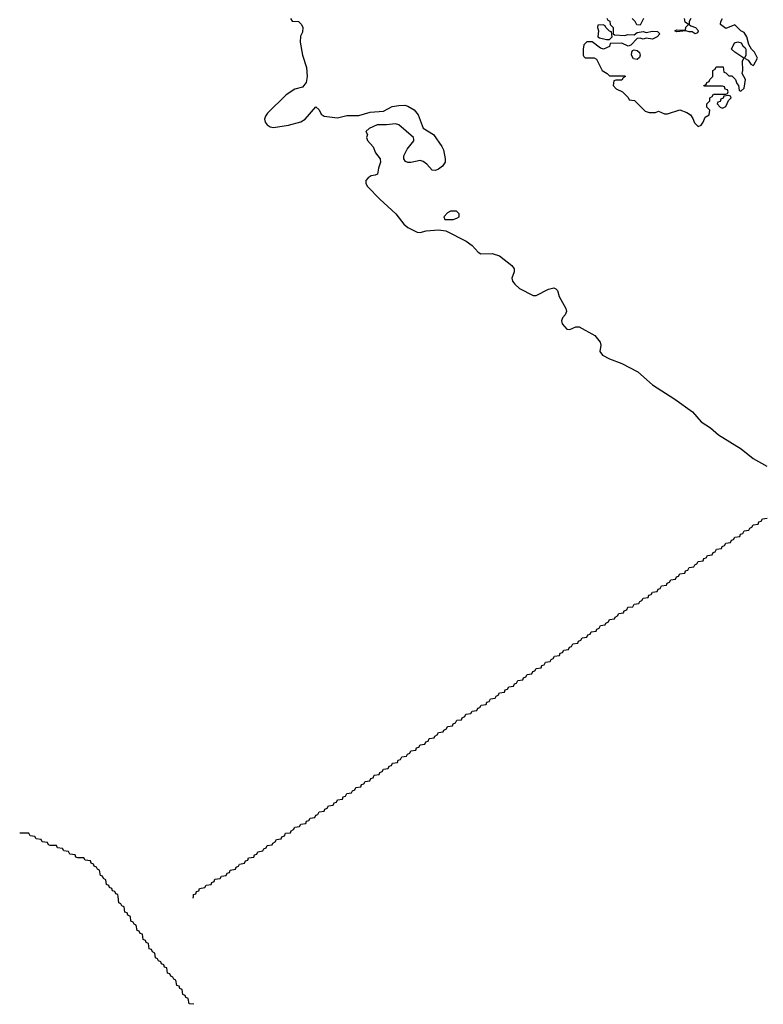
# Model space of a CAD drawing. Header units: inches. Extents: x 2722057 to 2913084, y 892730 to 1030005.
# Tile 176 of 231: x 2844990 to 2849856, y 929294 to 935742. Entities that reach past the tile are written whole.
import ezdxf

# ---------------------------------------------------------------- set-up
doc = ezdxf.new("R2010")
doc.units = ezdxf.units.IN
doc.header["$MEASUREMENT"] = 0
doc.layers.add('C8942', color=7, linetype='Continuous')
doc.layers.add('C8943', color=7, linetype='Continuous')

msp = doc.modelspace()

# ---------------------------------------------------------------- linework, layer by layer
at = {"layer": 'C8942', "color": 2}
msp.add_line((2846126, 929990, -2), (2846126.6, 930000, -2), dxfattribs=at)
at = {"layer": 'C8942', "color": 2, "elevation": -2}
msp.add_lwpolyline([(2846130, 929294), (2846098, 929298), (2846092.7, 929332.7), (2846078, 929338), (2846072.7, 929352.7), (2846058, 929358), (2846054, 929390), (2846038, 929398), (2846032.7, 929412.7), (2846018, 929418), (2846012.7, 929452.7), (2845998, 929458), (2845992.7, 929472.7), (2845978, 929478), (2845972.7, 929492.7), (2845958, 929498), (2845952.7, 929532.7), (2845938, 929538), (2845932.7, 929552.7), (2845918, 929558), (2845912.7, 929572.7), (2845898, 929578), (2845892.7, 929592.7), (2845878, 929598), (2845874, 929630), (2845858, 929638), (2845852.7, 929652.7), (2845838, 929658), (2845832.7, 929692.7), (2845818, 929698), (2845812.7, 929712.7), (2845798, 929718), (2845792.7, 929752.7), (2845778, 929758), (2845772.7, 929772.7), (2845758, 929778), (2845752.7, 929812.7), (2845738, 929818), (2845732.7, 929832.7), (2845718, 929838), (2845714, 929870), (2845698, 929878), (2845692.7, 929892.7), (2845678, 929898), (2845672.7, 929932.7), (2845658, 929938), (2845652.7, 929952.7), (2845638, 929958), (2845633.9, 930000)], dxfattribs=at)
at = {"layer": 'C8943', "color": 2}
for points, elevation in [([(2846762, 935750), (2846772.7, 935732.7), (2846814, 935730), (2846834, 935710), (2846842, 935690), (2846839.6, 935660.4), (2846826.8, 935633.2), (2846826, 935594), (2846841.1, 935510), (2846866.3, 935430), (2846870.3, 935370), (2846865.3, 935330), (2846839.9, 935300.1), (2846790, 935286), (2846733, 935250), (2846612, 935130), (2846597.4, 935110), (2846591.7, 935090), (2846596.5, 935070), (2846610, 935052.4), (2846630, 935040.3), (2846650, 935036.5), (2846750, 935050.2), (2846830, 935074), (2846858.4, 935090), (2846928.7, 935171.3), (2846950, 935152), (2846963.5, 935123.5), (2846982, 935110), (2847070, 935100.3), (2847130, 935114), (2847210, 935115.6), (2847284.4, 935135.6), (2847370, 935142.6), (2847427.2, 935172.8), (2847470, 935179), (2847510, 935182.3), (2847530, 935176.5), (2847572.2, 935152.2), (2847598.2, 935118.2), (2847630.9, 935030.9), (2847698.9, 934990), (2847752.3, 934912.3), (2847762.2, 934890), (2847775.2, 934830), (2847773.4, 934810), (2847757, 934783), (2847730, 934763.5), (2847710, 934755), (2847690, 934757.6), (2847655.3, 934795.3), (2847630, 934813.5), (2847610, 934820.9), (2847550, 934805.7), (2847530, 934806.6), (2847514, 934814), (2847504.2, 934830), (2847504.7, 934850), (2847526.3, 934893.7), (2847570, 934947.7), (2847570, 934958), (2847567.3, 934970), (2847470, 935052.6), (2847450, 935059.7), (2847390, 935052.6), (2847330, 935054), (2847276, 935030), (2847256, 935010), (2847264.9, 934990), (2847259.1, 934970), (2847264.9, 934950), (2847304, 934910), (2847318.8, 934870), (2847348.2, 934830), (2847350.5, 934810), (2847337.1, 934770), (2847331, 934730), (2847316.8, 934723.2), (2847290, 934719.5), (2847270, 934706.6), (2847255.5, 934690), (2847254.9, 934670), (2847266.4, 934650), (2847346.4, 934566.4), (2847450.9, 934470.9), (2847504, 934404), (2847530, 934381.8), (2847590, 934351.1), (2847610, 934349.2), (2847650, 934358.2), (2847730, 934365.4), (2847779.2, 934359.2), (2847911.9, 934291.9), (2847950, 934262.6), (2847990, 934218.9), (2848007.6, 934207.6), (2848082, 934210), (2848130, 934194.9), (2848211.5, 934131.5), (2848225, 934110), (2848225.8, 934090), (2848210.3, 934050), (2848214.3, 934030), (2848229.3, 934009.3), (2848261.7, 933981.7), (2848350, 933935.3), (2848370, 933934.9), (2848450, 933978), (2848485.5, 933985.5), (2848499.2, 933979.2), (2848508.4, 933968.4), (2848519.3, 933930), (2848564.4, 933850), (2848568.5, 933830), (2848560.3, 933810), (2848543.1, 933790), (2848536.5, 933770), (2848539.6, 933750), (2848570, 933715.6), (2848590, 933712.9), (2848628.7, 933731.3), (2848650, 933731.4), (2848753.4, 933673.4), (2848789, 933630), (2848792.4, 933610), (2848785.8, 933570), (2848804.5, 933544.5), (2848850, 933521.3), (2848931, 933491), (2849035.8, 933435.8), (2849130, 933351.6), (2849278, 933258), (2849392.9, 933172.9), (2849449.4, 933109.4), (2849510, 933069), (2849562.5, 933022.5), (2849711.6, 932931.6), (2849788.7, 932868.7), (2849879.2, 932819.2)], 2), ([(2848832.7, 935752.7), (2848838, 935738), (2848852.7, 935732.7), (2848854, 935710), (2848874, 935690), (2848874, 935650), (2848882, 935642), (2848950, 935638), (2848970, 935644.7), (2849010, 935642), (2849030, 935658), (2849070, 935664.7), (2849090, 935658), (2849130, 935666), (2849164.7, 935664.7), (2849178, 935650), (2849162, 935630), (2849130, 935614), (2849090, 935622), (2849070, 935615.3), (2849050, 935622), (2849030, 935618), (2848990, 935575.3), (2848971.6, 935568.4), (2848930, 935589.2), (2848854, 935586), (2848850, 935566), (2848811.3, 935548.7), (2848790, 935555.3), (2848736.4, 935596.4), (2848702, 935598), (2848682, 935578), (2848678, 935550), (2848678, 935510), (2848682, 935502), (2848690, 935492), (2848750, 935492), (2848763.6, 935483.6), (2848802, 935410), (2848834, 935390), (2848850, 935374), (2848950, 935374), (2848954, 935370), (2848938, 935362), (2848930, 935346), (2848890, 935346), (2848878, 935342), (2848874, 935310), (2848894, 935290), (2848934, 935270), (2848972.7, 935232.7), (2848978, 935218), (2849012.7, 935212.7), (2849083.6, 935143.6), (2849110, 935134), (2849150, 935134), (2849170, 935142), (2849210, 935126), (2849230, 935126), (2849310, 935151.3), (2849354.8, 935134.8), (2849378.8, 935118.8), (2849396, 935096), (2849406.8, 935066.8), (2849430, 935042), (2849450, 935052), (2849462, 935070), (2849475.3, 935104.7), (2849502, 935118), (2849506, 935150), (2849486, 935170), (2849486, 935190), (2849506, 935210), (2849506, 935230), (2849522, 935238), (2849530, 935254), (2849610, 935254), (2849622, 935258), (2849626, 935270), (2849622, 935282), (2849607.3, 935287.3), (2849602, 935302), (2849590, 935306), (2849470, 935306), (2849466, 935310), (2849482, 935318), (2849486, 935330), (2849502, 935338), (2849506, 935350), (2849526, 935370), (2849526, 935410), (2849542, 935418), (2849547.3, 935432.7), (2849592.7, 935432.7), (2849598, 935398), (2849610, 935394), (2849630, 935374), (2849650, 935374), (2849674, 935350), (2849683.6, 935323.6), (2849694, 935310), (2849698, 935278), (2849710, 935274), (2849730, 935294), (2849739, 935350), (2849718, 935390), (2849722, 935410), (2849719, 935470), (2849728, 935490), (2849669.1, 935529.1), (2849648.7, 935548.7), (2849668, 935590), (2849690, 935596), (2849711, 935591), (2849722, 935570), (2849738, 935558), (2849742, 935550), (2849742, 935510), (2849734, 935490), (2849756.9, 935476.9), (2849774, 935450), (2849790, 935442), (2849794.6, 935445.4), (2849818, 935490), (2849798, 935530), (2849778, 935550), (2849760.4, 935580.4), (2849748.7, 935630), (2849730, 935659), (2849709.4, 935669.4), (2849670, 935708), (2849610, 935684), (2849575.3, 935710), (2849578, 935730), (2849588, 935750)], 6), ([(2849071.1, 935748.9), (2849050, 935706), (2849028.9, 935708.9), (2849018, 935730), (2848998, 935750)], 6), ([(2849382, 935750), (2849372, 935730), (2849372, 935710), (2849381, 935701), (2849412, 935690), (2849431.3, 935670), (2849430, 935666), (2849424.7, 935655.3), (2849410, 935649.2), (2849390, 935662), (2849370, 935662), (2849350, 935668.7), (2849290, 935662), (2849278, 935670), (2849290, 935676), (2849346, 935674), (2849350, 935694), (2849366, 935710), (2849345.2, 935725.2), (2849341.2, 935750)], 6), ([(2846126.6, 930000), (2846127.3, 930012.7), (2846142, 930018), (2846147.3, 930032.7), (2846162, 930038), (2846167.3, 930052.7), (2846202, 930058), (2846210, 930074), (2846242, 930078), (2846247.3, 930092.7), (2846262, 930098), (2846267.3, 930112.7), (2846302, 930118), (2846310, 930134), (2846342, 930138), (2846347.3, 930152.7), (2846362, 930158), (2846367.3, 930172.7), (2846402, 930178), (2846407.3, 930192.7), (2846422, 930198), (2846427.3, 930212.7), (2846462, 930218), (2846467.3, 930232.7), (2846482, 930238), (2846487.3, 930252.7), (2846522, 930258), (2846527.3, 930272.7), (2846542, 930278), (2846547.3, 930292.7), (2846582, 930298), (2846587.3, 930312.7), (2846602, 930318), (2846610, 930334), (2846642, 930338), (2846646, 930350), (2846662, 930358), (2846670, 930374), (2846702, 930378), (2846706, 930390), (2846722, 930398), (2846730, 930414), (2846762, 930418), (2846766, 930430), (2846782, 930438), (2846790, 930454), (2846822, 930458), (2846830, 930474), (2846862, 930478), (2846867.3, 930492.7), (2846882, 930498), (2846890, 930514), (2846922, 930518), (2846927.3, 930532.7), (2846942, 930538), (2846950, 930554), (2846982, 930558), (2846987.3, 930572.7), (2847002, 930578), (2847010, 930594), (2847042, 930598), (2847047.3, 930612.7), (2847062, 930618), (2847070, 930634), (2847102, 930638), (2847107.3, 930652.7), (2847122, 930658), (2847130, 930674), (2847162, 930678), (2847167.3, 930692.7), (2847182, 930698), (2847190, 930714), (2847222, 930718), (2847227.3, 930732.7), (2847242, 930738), (2847250, 930754), (2847282, 930758), (2847287.3, 930772.7), (2847302, 930778), (2847310, 930794), (2847342, 930798), (2847347.3, 930812.7), (2847362, 930818), (2847370, 930834), (2847402, 930838), (2847407.3, 930852.7), (2847422, 930858), (2847430, 930874), (2847462, 930878), (2847467.3, 930892.7), (2847482, 930898), (2847490, 930914), (2847522, 930918), (2847527.3, 930932.7), (2847542, 930938), (2847550, 930954), (2847582, 930958), (2847587.3, 930972.7), (2847602, 930978), (2847610, 930994), (2847642, 930998), (2847647.3, 931012.7), (2847662, 931018), (2847670, 931034), (2847702, 931038), (2847706, 931050), (2847722, 931058), (2847730, 931074), (2847762, 931078), (2847766, 931090), (2847782, 931098), (2847790, 931114), (2847822, 931118), (2847826, 931130), (2847842, 931138), (2847850, 931154), (2847882, 931158), (2847886, 931170), (2847902, 931178), (2847910, 931194), (2847942, 931198), (2847950, 931214), (2847982, 931218), (2847987.3, 931232.7), (2848002, 931238), (2848010, 931254), (2848042, 931258), (2848047.3, 931272.7), (2848062, 931278), (2848070, 931294), (2848102, 931298), (2848107.3, 931312.7), (2848122, 931318), (2848130, 931334), (2848162, 931338), (2848167.3, 931352.7), (2848182, 931358), (2848190, 931374), (2848222, 931378), (2848227.3, 931392.7), (2848242, 931398), (2848250, 931414), (2848282, 931418), (2848287.3, 931432.7), (2848302, 931438), (2848310, 931454), (2848342, 931458), (2848347.3, 931472.7), (2848362, 931478), (2848370, 931494), (2848402, 931498), (2848407.3, 931512.7), (2848422, 931518), (2848430, 931534), (2848462, 931538), (2848467.3, 931552.7), (2848482, 931558), (2848490, 931574), (2848522, 931578), (2848527.3, 931592.7), (2848542, 931598), (2848550, 931614), (2848582, 931618), (2848587.3, 931632.7), (2848602, 931638), (2848610, 931654), (2848642, 931658), (2848647.3, 931672.7), (2848662, 931678), (2848670, 931694), (2848702, 931698), (2848707.3, 931712.7), (2848722, 931718), (2848730, 931734), (2848762, 931738), (2848766, 931750), (2848782, 931758), (2848790, 931774), (2848822, 931778), (2848826, 931790), (2848842, 931798), (2848850, 931814), (2848882, 931818), (2848886, 931830), (2848902, 931838), (2848910, 931854), (2848942, 931858), (2848946, 931870), (2848962, 931878), (2848970, 931894), (2849002, 931898), (2849010, 931914), (2849042, 931918), (2849047.3, 931932.7), (2849062, 931938), (2849070, 931954), (2849102, 931958), (2849107.3, 931972.7), (2849122, 931978), (2849130, 931994), (2849162, 931998), (2849167.3, 932012.7), (2849182, 932018), (2849190, 932034), (2849222, 932038), (2849227.3, 932052.7), (2849242, 932058), (2849250, 932074), (2849282, 932078), (2849287.3, 932092.7), (2849302, 932098), (2849310, 932114), (2849342, 932118), (2849347.3, 932132.7), (2849362, 932138), (2849370, 932154), (2849402, 932158), (2849407.3, 932172.7), (2849422, 932178), (2849430, 932194), (2849462, 932198), (2849467.3, 932212.7), (2849482, 932218), (2849490, 932234), (2849522, 932238), (2849527.3, 932252.7), (2849542, 932258), (2849550, 932274), (2849582, 932278), (2849587.3, 932292.7), (2849602, 932298), (2849610, 932314), (2849642, 932318), (2849647.3, 932332.7), (2849662, 932338), (2849670, 932354), (2849702, 932358), (2849707.3, 932372.7), (2849722, 932378), (2849730, 932394), (2849762, 932398), (2849767.3, 932412.7), (2849782, 932418), (2849790, 932434), (2849822, 932438), (2849827.3, 932452.7), (2849842, 932458), (2849850, 932474), (2849882, 932478)], -2), ([(2845633.9, 930000), (2845632.7, 930012.7), (2845618, 930018), (2845612.7, 930032.7), (2845598, 930038), (2845592.7, 930052.7), (2845578, 930058), (2845572.7, 930072.7), (2845558, 930078), (2845554, 930110), (2845538, 930118), (2845532.7, 930132.7), (2845518, 930138), (2845512.7, 930172.7), (2845498, 930178), (2845492.7, 930192.7), (2845478, 930198), (2845472.7, 930212.7), (2845458, 930218), (2845452.7, 930232.7), (2845418, 930238), (2845410, 930254), (2845370, 930254), (2845358, 930258), (2845352.7, 930272.7), (2845318, 930278), (2845310, 930294), (2845278, 930298), (2845270, 930314), (2845238, 930318), (2845230, 930334), (2845190, 930334), (2845178, 930338), (2845172.7, 930352.7), (2845138, 930358), (2845130, 930374), (2845098, 930378), (2845090, 930394), (2845058, 930398), (2845050, 930414), (2844990, 930414)], -2)]:
    msp.add_lwpolyline(points, dxfattribs=dict(at, elevation=elevation))
at = {"layer": 'C8943', "color": 2, "elevation": 6}
for points in [[(2848807.3, 935707.3), (2848774, 935706), (2848772, 935690), (2848778, 935670), (2848774, 935630), (2848783.6, 935623.6), (2848830, 935612), (2848850, 935612), (2848868, 935630), (2848862, 935662), (2848850, 935666), (2848826, 935690), (2848822, 935702)], [(2849030, 935482), (2849006, 935486), (2848994, 935510), (2848995.3, 935530), (2849000.2, 935539.8), (2849010, 935544.7), (2849030, 935541), (2849046.4, 935526.4), (2849050.6, 935509.4), (2849046, 935494)], [(2849630, 935246), (2849598, 935242), (2849592.7, 935227.3), (2849578, 935222), (2849572.7, 935207.3), (2849558, 935202), (2849554, 935190), (2849574, 935170), (2849590, 935162), (2849610, 935174), (2849627.3, 935212.7), (2849646, 935230), (2849642, 935242)], [(2847810, 934488), (2847790, 934478), (2847764.7, 934450), (2847772.7, 934432.7), (2847827.3, 934432.7), (2847850, 934442), (2847866, 934450), (2847866, 934470), (2847847.3, 934487.3)]]:
    msp.add_lwpolyline(points, close=True, dxfattribs=at)

doc.saveas('drawing.dxf')
